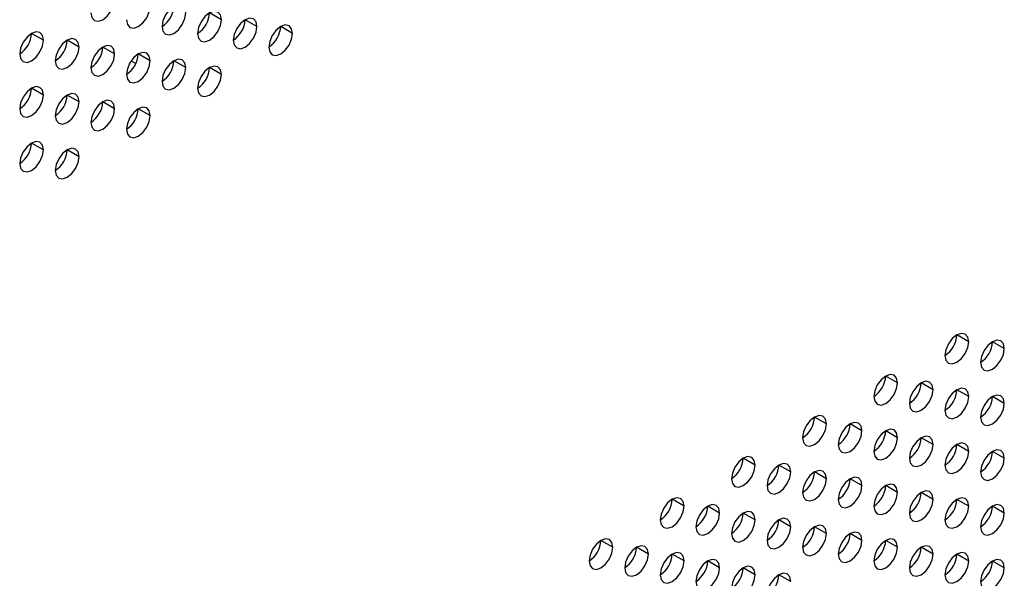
# Model space of a CAD drawing. Header units: millimetres. Extents: x 0 to 1118, y 0 to 864.
# Tile 186 of 256: x 941.07 to 950.85, y 637.95 to 643.49. Entities that reach past the tile are written whole.
import ezdxf

# ---------------------------------------------------------------- set-up
doc = ezdxf.new("R2010")
doc.units = ezdxf.units.MM

msp = doc.modelspace()

# ---------------------------------------------------------------- linework, layer by layer
at = {"color": 7, "linetype": 'Continuous', "lineweight": 25}
for p, q in [((943.0763, 643.4946), (942.9584, 643.5627)), ((943.4298, 643.4266), (943.312, 643.4946)), ((941.3085, 643.2907), (941.1906, 643.3587)), ((943.7834, 643.3585), (943.6655, 643.4265)), ((941.662, 643.2226), (941.5442, 643.2906)), ((942.0156, 643.1545), (941.8977, 643.2226)), ((942.3691, 643.0864), (942.2513, 643.1545)), ((942.1799, 643.0854), (942.2272, 643.0581)), ((942.7227, 643.0184), (942.6049, 643.0864)), ((943.0763, 642.9503), (942.9584, 643.0183)), ((941.3085, 642.7463), (941.1906, 642.8143)), ((941.662, 642.6782), (941.5442, 642.7463)), ((942.0156, 642.6102), (941.8977, 642.6782)), ((942.3691, 642.5421), (942.2513, 642.6101)), ((941.3085, 642.202), (941.1906, 642.27)), ((941.662, 642.1339), (941.5442, 642.2019)), ((950.5009, 640.2958), (950.383, 640.3639)), ((950.8544, 640.2278), (950.7366, 640.2958)), ((949.7938, 639.8876), (949.6759, 639.9557)), ((950.1473, 639.8195), (950.0295, 639.8876)), ((950.5009, 639.7515), (950.383, 639.8195)), ((950.8544, 639.6834), (950.7366, 639.7514)), ((949.0867, 639.4794), (948.9688, 639.5475)), ((949.4402, 639.4113), (949.3224, 639.4794)), ((949.7938, 639.3433), (949.6759, 639.4113)), ((950.1473, 639.2752), (950.0295, 639.3432)), ((950.5009, 639.2071), (950.383, 639.2751)), ((948.3796, 639.0712), (948.2617, 639.1393)), ((950.8544, 639.139), (950.7366, 639.2071)), ((948.7331, 639.0031), (948.6153, 639.0712)), ((949.0867, 638.9351), (948.9688, 639.0031)), ((949.4402, 638.867), (949.3224, 638.935)), ((949.7938, 638.7989), (949.6759, 638.8669)), ((950.1473, 638.7308), (950.0295, 638.7989)), ((947.6724, 638.663), (947.5546, 638.731)), ((948.026, 638.5949), (947.9082, 638.663)), ((950.5009, 638.6627), (950.383, 638.7308)), ((950.8544, 638.5947), (950.7366, 638.6627)), ((948.3796, 638.5269), (948.2617, 638.5949)), ((948.7331, 638.4588), (948.6153, 638.5268)), ((949.0867, 638.3907), (948.9688, 638.4587)), ((949.4402, 638.3226), (949.3224, 638.3907)), ((946.9653, 638.2548), (946.8475, 638.3228)), ((947.3189, 638.1867), (947.201, 638.2548)), ((949.7938, 638.2545), (949.6759, 638.3226)), ((950.1473, 638.1865), (950.0295, 638.2545)), ((947.6724, 638.1187), (947.5546, 638.1867)), ((950.5009, 638.1184), (950.383, 638.1864)), ((948.026, 638.0506), (947.9082, 638.1186)), ((950.8544, 638.0503), (950.7366, 638.1183)), ((948.3796, 637.9825), (948.2617, 638.0505)), ((948.7331, 637.9144), (948.6153, 637.9825))]:
    msp.add_line(p, q, dxfattribs=at)
at = {"color": 7, "linetype": 'Continuous', "lineweight": 25, "flags": 128}
for points in [[(941.7799, 643.5628), (941.7889, 643.5159), (941.8144, 643.4865), (941.8526, 643.4791), (941.8977, 643.4948), (941.9428, 643.5311), (941.9811, 643.5827), (942.0066, 643.6416), (942.0156, 643.6989)], [(942.7227, 643.5627), (942.7137, 643.6096), (942.6882, 643.639), (942.6499, 643.6465), (942.6049, 643.6308), (942.5598, 643.5944), (942.5215, 643.5428), (942.496, 643.4839), (942.487, 643.4267)], [(942.1334, 643.4947), (942.1424, 643.4478), (942.168, 643.4184), (942.2062, 643.411), (942.2513, 643.4267), (942.2964, 643.4631), (942.3346, 643.5146), (942.3602, 643.5735), (942.3691, 643.6308)], [(942.487, 643.4267), (942.496, 643.3798), (942.5215, 643.3504), (942.5598, 643.3429), (942.6049, 643.3586), (942.6499, 643.395), (942.6882, 643.4466), (942.7137, 643.5055), (942.7227, 643.5627)], [(943.0763, 643.4946), (943.0673, 643.5415), (943.0417, 643.5709), (943.0035, 643.5784), (942.9584, 643.5627), (942.9133, 643.5263), (942.8751, 643.4747), (942.8495, 643.4158), (942.8406, 643.3586)], [(942.8406, 643.3586), (942.8495, 643.3117), (942.8751, 643.2823), (942.9133, 643.2748), (942.9584, 643.2905), (943.0035, 643.3269), (943.0417, 643.3785), (943.0673, 643.4374), (943.0763, 643.4946)], [(943.4298, 643.4266), (943.4208, 643.4735), (943.3953, 643.5029), (943.3571, 643.5103), (943.312, 643.4946), (943.2669, 643.4582), (943.2286, 643.4067), (943.2031, 643.3478), (943.1941, 643.2905)], [(943.7834, 643.3585), (943.7744, 643.4054), (943.7488, 643.4348), (943.7106, 643.4422), (943.6655, 643.4265), (943.6204, 643.3901), (943.5822, 643.3386), (943.5566, 643.2797), (943.5477, 643.2224)], [(941.3085, 643.2907), (941.2995, 643.3376), (941.274, 643.367), (941.2357, 643.3744), (941.1906, 643.3587), (941.1455, 643.3223), (941.1073, 643.2708), (941.0818, 643.2119), (941.0728, 643.1546)], [(943.1941, 643.2905), (943.2031, 643.2436), (943.2286, 643.2142), (943.2669, 643.2068), (943.312, 643.2224), (943.3571, 643.2588), (943.3953, 643.3104), (943.4208, 643.3693), (943.4298, 643.4266)], [(943.5477, 643.2224), (943.5566, 643.1755), (943.5822, 643.1461), (943.6204, 643.1387), (943.6655, 643.1544), (943.7106, 643.1908), (943.7488, 643.2423), (943.7744, 643.3012), (943.7834, 643.3585)], [(941.0728, 643.1546), (941.0818, 643.1077), (941.1073, 643.0783), (941.1455, 643.0709), (941.1906, 643.0865), (941.2357, 643.1229), (941.274, 643.1745), (941.2995, 643.2334), (941.3085, 643.2907)], [(941.662, 643.2226), (941.6531, 643.2695), (941.6275, 643.2989), (941.5893, 643.3063), (941.5442, 643.2907), (941.4991, 643.2543), (941.4609, 643.2027), (941.4353, 643.1438), (941.4263, 643.0865)], [(941.4263, 643.0865), (941.4353, 643.0396), (941.4609, 643.0102), (941.4991, 643.0028), (941.5442, 643.0185), (941.5893, 643.0549), (941.6275, 643.1064), (941.6531, 643.1653), (941.662, 643.2226)], [(942.0156, 643.1545), (942.0066, 643.2014), (941.9811, 643.2308), (941.9428, 643.2383), (941.8977, 643.2226), (941.8526, 643.1862), (941.8144, 643.1346), (941.7889, 643.0757), (941.7799, 643.0184)], [(941.7799, 643.0184), (941.7889, 642.9715), (941.8144, 642.9421), (941.8526, 642.9347), (941.8977, 642.9504), (941.9428, 642.9868), (941.9811, 643.0384), (942.0066, 643.0973), (942.0156, 643.1545)], [(942.3691, 643.0864), (942.3602, 643.1333), (942.3346, 643.1627), (942.2964, 643.1702), (942.2513, 643.1545), (942.2062, 643.1181), (942.168, 643.0665), (942.1424, 643.0076), (942.1334, 642.9504)], [(942.1334, 642.9504), (942.1424, 642.9035), (942.168, 642.8741), (942.2062, 642.8666), (942.2513, 642.8823), (942.2964, 642.9187), (942.3346, 642.9703), (942.3602, 643.0292), (942.3691, 643.0864)], [(942.7227, 643.0184), (942.7137, 643.0653), (942.6882, 643.0947), (942.6499, 643.1021), (942.6049, 643.0864), (942.5598, 643.05), (942.5215, 642.9985), (942.496, 642.9396), (942.487, 642.8823)], [(942.487, 642.8823), (942.496, 642.8354), (942.5215, 642.806), (942.5598, 642.7986), (942.6049, 642.8142), (942.6499, 642.8506), (942.6882, 642.9022), (942.7137, 642.9611), (942.7227, 643.0184)], [(943.0763, 642.9503), (943.0673, 642.9972), (943.0417, 643.0266), (943.0035, 643.034), (942.9584, 643.0183), (942.9133, 642.9819), (942.8751, 642.9304), (942.8495, 642.8715), (942.8406, 642.8142)], [(942.8406, 642.8142), (942.8495, 642.7673), (942.8751, 642.7379), (942.9133, 642.7305), (942.9584, 642.7462), (943.0035, 642.7826), (943.0417, 642.8341), (943.0673, 642.893), (943.0763, 642.9503)], [(941.3085, 642.7463), (941.2995, 642.7932), (941.274, 642.8226), (941.2357, 642.83), (941.1906, 642.8144), (941.1455, 642.778), (941.1073, 642.7264), (941.0818, 642.6675), (941.0728, 642.6102)], [(941.662, 642.6782), (941.6531, 642.7251), (941.6275, 642.7545), (941.5893, 642.762), (941.5442, 642.7463), (941.4991, 642.7099), (941.4609, 642.6583), (941.4353, 642.5994), (941.4263, 642.5422)], [(941.0728, 642.6102), (941.0818, 642.5633), (941.1073, 642.5339), (941.1455, 642.5265), (941.1906, 642.5422), (941.2357, 642.5786), (941.274, 642.6302), (941.2995, 642.6891), (941.3085, 642.7463)], [(941.4263, 642.5422), (941.4353, 642.4953), (941.4609, 642.4659), (941.4991, 642.4584), (941.5442, 642.4741), (941.5893, 642.5105), (941.6275, 642.5621), (941.6531, 642.621), (941.662, 642.6782)], [(942.0156, 642.6102), (942.0066, 642.6571), (941.9811, 642.6865), (941.9428, 642.6939), (941.8977, 642.6782), (941.8526, 642.6418), (941.8144, 642.5902), (941.7889, 642.5313), (941.7799, 642.4741)], [(941.7799, 642.4741), (941.7889, 642.4272), (941.8144, 642.3978), (941.8526, 642.3904), (941.8977, 642.406), (941.9428, 642.4424), (941.9811, 642.494), (942.0066, 642.5529), (942.0156, 642.6102)], [(942.3691, 642.5421), (942.3602, 642.589), (942.3346, 642.6184), (942.2964, 642.6258), (942.2513, 642.6101), (942.2062, 642.5737), (942.168, 642.5222), (942.1424, 642.4633), (942.1334, 642.406)], [(942.1334, 642.406), (942.1424, 642.3591), (942.168, 642.3297), (942.2062, 642.3223), (942.2513, 642.338), (942.2964, 642.3743), (942.3346, 642.4259), (942.3602, 642.4848), (942.3691, 642.5421)], [(941.3085, 642.202), (941.2995, 642.2489), (941.274, 642.2783), (941.2357, 642.2857), (941.1906, 642.27), (941.1455, 642.2336), (941.1073, 642.182), (941.0818, 642.1231), (941.0728, 642.0659)], [(941.0728, 642.0659), (941.0818, 642.019), (941.1073, 641.9896), (941.1455, 641.9822), (941.1906, 641.9978), (941.2357, 642.0342), (941.274, 642.0858), (941.2995, 642.1447), (941.3085, 642.202)], [(941.662, 642.1339), (941.6531, 642.1808), (941.6275, 642.2102), (941.5893, 642.2176), (941.5442, 642.2019), (941.4991, 642.1655), (941.4609, 642.114), (941.4353, 642.0551), (941.4263, 641.9978)], [(941.4263, 641.9978), (941.4353, 641.9509), (941.4609, 641.9215), (941.4991, 641.9141), (941.5442, 641.9298), (941.5893, 641.9661), (941.6275, 642.0177), (941.6531, 642.0766), (941.662, 642.1339)], [(950.5009, 640.2958), (950.4919, 640.3427), (950.4664, 640.3721), (950.4281, 640.3796), (950.383, 640.3639), (950.3379, 640.3275), (950.2997, 640.2759), (950.2741, 640.217), (950.2652, 640.1598)], [(950.8544, 640.2278), (950.8455, 640.2747), (950.8199, 640.3041), (950.7817, 640.3115), (950.7366, 640.2958), (950.6915, 640.2594), (950.6532, 640.2078), (950.6277, 640.1489), (950.6187, 640.0917)], [(950.2652, 640.1598), (950.2741, 640.1129), (950.2997, 640.0835), (950.3379, 640.076), (950.383, 640.0917), (950.4281, 640.1281), (950.4664, 640.1797), (950.4919, 640.2386), (950.5009, 640.2958)], [(950.6187, 640.0917), (950.6277, 640.0448), (950.6532, 640.0154), (950.6915, 640.0079), (950.7366, 640.0236), (950.7817, 640.06), (950.8199, 640.1116), (950.8455, 640.1705), (950.8544, 640.2278)], [(949.7938, 639.8876), (949.7848, 639.9345), (949.7593, 639.9639), (949.721, 639.9714), (949.6759, 639.9557), (949.6308, 639.9193), (949.5926, 639.8677), (949.567, 639.8088), (949.5581, 639.7516)], [(949.5581, 639.7516), (949.567, 639.7047), (949.5926, 639.6753), (949.6308, 639.6678), (949.6759, 639.6835), (949.721, 639.7199), (949.7593, 639.7715), (949.7848, 639.8304), (949.7938, 639.8876)], [(950.1473, 639.8195), (950.1384, 639.8664), (950.1128, 639.8958), (950.0746, 639.9033), (950.0295, 639.8876), (949.9844, 639.8512), (949.9461, 639.7996), (949.9206, 639.7407), (949.9116, 639.6835)], [(949.9116, 639.6835), (949.9206, 639.6366), (949.9461, 639.6072), (949.9844, 639.5997), (950.0295, 639.6154), (950.0746, 639.6518), (950.1128, 639.7034), (950.1384, 639.7623), (950.1473, 639.8195)], [(950.5009, 639.7515), (950.4919, 639.7984), (950.4664, 639.8278), (950.4281, 639.8352), (950.383, 639.8195), (950.3379, 639.7831), (950.2997, 639.7316), (950.2741, 639.6727), (950.2652, 639.6154)], [(950.2652, 639.6154), (950.2741, 639.5685), (950.2997, 639.5391), (950.3379, 639.5317), (950.383, 639.5473), (950.4281, 639.5837), (950.4664, 639.6353), (950.4919, 639.6942), (950.5009, 639.7515)], [(950.8544, 639.6834), (950.8455, 639.7303), (950.8199, 639.7597), (950.7817, 639.7671), (950.7366, 639.7514), (950.6915, 639.7151), (950.6532, 639.6635), (950.6277, 639.6046), (950.6187, 639.5473)], [(950.6187, 639.5473), (950.6277, 639.5004), (950.6532, 639.471), (950.6915, 639.4636), (950.7366, 639.4793), (950.7817, 639.5157), (950.8199, 639.5672), (950.8455, 639.6261), (950.8544, 639.6834)], [(949.0867, 639.4794), (949.0777, 639.5263), (949.0521, 639.5557), (949.0139, 639.5632), (948.9688, 639.5475), (948.9237, 639.5111), (948.8855, 639.4595), (948.8599, 639.4006), (948.851, 639.3434)], [(948.851, 639.3434), (948.8599, 639.2965), (948.8855, 639.267), (948.9237, 639.2596), (948.9688, 639.2753), (949.0139, 639.3117), (949.0521, 639.3633), (949.0777, 639.4222), (949.0867, 639.4794)], [(949.4402, 639.4113), (949.4312, 639.4582), (949.4057, 639.4876), (949.3675, 639.4951), (949.3224, 639.4794), (949.2773, 639.443), (949.239, 639.3914), (949.2135, 639.3325), (949.2045, 639.2753)], [(949.7938, 639.3433), (949.7848, 639.3902), (949.7593, 639.4196), (949.721, 639.427), (949.6759, 639.4113), (949.6308, 639.3749), (949.5926, 639.3234), (949.567, 639.2645), (949.5581, 639.2072)], [(949.2045, 639.2753), (949.2135, 639.2284), (949.239, 639.199), (949.2773, 639.1915), (949.3224, 639.2072), (949.3675, 639.2436), (949.4057, 639.2952), (949.4312, 639.3541), (949.4402, 639.4113)], [(949.5581, 639.2072), (949.567, 639.1603), (949.5926, 639.1309), (949.6308, 639.1235), (949.6759, 639.1391), (949.721, 639.1755), (949.7593, 639.2271), (949.7848, 639.286), (949.7938, 639.3433)], [(950.1473, 639.2752), (950.1384, 639.3221), (950.1128, 639.3515), (950.0746, 639.3589), (950.0295, 639.3432), (949.9844, 639.3068), (949.9461, 639.2553), (949.9206, 639.1964), (949.9116, 639.1391)], [(949.9116, 639.1391), (949.9206, 639.0922), (949.9461, 639.0628), (949.9844, 639.0554), (950.0295, 639.0711), (950.0746, 639.1075), (950.1128, 639.159), (950.1384, 639.2179), (950.1473, 639.2752)], [(950.5009, 639.2071), (950.4919, 639.254), (950.4664, 639.2834), (950.4281, 639.2908), (950.383, 639.2752), (950.3379, 639.2388), (950.2997, 639.1872), (950.2741, 639.1283), (950.2652, 639.071)], [(948.3796, 639.0712), (948.3706, 639.1181), (948.345, 639.1475), (948.3068, 639.1549), (948.2617, 639.1393), (948.2166, 639.1029), (948.1784, 639.0513), (948.1528, 638.9924), (948.1439, 638.9351)], [(950.2652, 639.071), (950.2741, 639.0241), (950.2997, 638.9947), (950.3379, 638.9873), (950.383, 639.003), (950.4281, 639.0394), (950.4664, 639.091), (950.4919, 639.1498), (950.5009, 639.2071)], [(950.8544, 639.139), (950.8455, 639.1859), (950.8199, 639.2153), (950.7817, 639.2228), (950.7366, 639.2071), (950.6915, 639.1707), (950.6532, 639.1191), (950.6277, 639.0602), (950.6187, 639.003)], [(950.6187, 639.003), (950.6277, 638.9561), (950.6532, 638.9267), (950.6915, 638.9192), (950.7366, 638.9349), (950.7817, 638.9713), (950.8199, 639.0229), (950.8455, 639.0818), (950.8544, 639.139)], [(948.1439, 638.9351), (948.1528, 638.8882), (948.1784, 638.8588), (948.2166, 638.8514), (948.2617, 638.8671), (948.3068, 638.9035), (948.345, 638.9551), (948.3706, 639.014), (948.3796, 639.0712)], [(948.7331, 639.0031), (948.7241, 639.05), (948.6986, 639.0794), (948.6604, 639.0869), (948.6153, 639.0712), (948.5702, 639.0348), (948.5319, 638.9832), (948.5064, 638.9243), (948.4974, 638.8671)], [(948.4974, 638.8671), (948.5064, 638.8202), (948.5319, 638.7908), (948.5702, 638.7833), (948.6153, 638.799), (948.6604, 638.8354), (948.6986, 638.887), (948.7241, 638.9459), (948.7331, 639.0031)], [(949.0867, 638.9351), (949.0777, 638.982), (949.0521, 639.0114), (949.0139, 639.0188), (948.9688, 639.0031), (948.9237, 638.9667), (948.8855, 638.9151), (948.8599, 638.8563), (948.851, 638.799)], [(949.4402, 638.867), (949.4312, 638.9139), (949.4057, 638.9433), (949.3675, 638.9507), (949.3224, 638.935), (949.2773, 638.8986), (949.239, 638.8471), (949.2135, 638.7882), (949.2045, 638.7309)], [(948.851, 638.799), (948.8599, 638.7521), (948.8855, 638.7227), (948.9237, 638.7153), (948.9688, 638.7309), (949.0139, 638.7673), (949.0521, 638.8189), (949.0777, 638.8778), (949.0867, 638.9351)], [(949.2045, 638.7309), (949.2135, 638.684), (949.239, 638.6546), (949.2773, 638.6472), (949.3224, 638.6629), (949.3675, 638.6993), (949.4057, 638.7508), (949.4312, 638.8097), (949.4402, 638.867)], [(949.7938, 638.7989), (949.7848, 638.8458), (949.7593, 638.8752), (949.721, 638.8826), (949.6759, 638.867), (949.6308, 638.8306), (949.5926, 638.779), (949.567, 638.7201), (949.5581, 638.6628)], [(947.6724, 638.663), (947.6635, 638.7099), (947.6379, 638.7393), (947.5997, 638.7467), (947.5546, 638.7311), (947.5095, 638.6947), (947.4713, 638.6431), (947.4457, 638.5842), (947.4367, 638.5269)], [(949.5581, 638.6628), (949.567, 638.6159), (949.5926, 638.5865), (949.6308, 638.5791), (949.6759, 638.5948), (949.721, 638.6312), (949.7593, 638.6827), (949.7848, 638.7416), (949.7938, 638.7989)], [(950.1473, 638.7308), (950.1384, 638.7777), (950.1128, 638.8071), (950.0746, 638.8146), (950.0295, 638.7989), (949.9844, 638.7625), (949.9461, 638.7109), (949.9206, 638.652), (949.9116, 638.5948)], [(950.5009, 638.6627), (950.4919, 638.7096), (950.4664, 638.7391), (950.4281, 638.7465), (950.383, 638.7308), (950.3379, 638.6944), (950.2997, 638.6428), (950.2741, 638.5839), (950.2652, 638.5267)], [(947.4367, 638.5269), (947.4457, 638.48), (947.4713, 638.4506), (947.5095, 638.4432), (947.5546, 638.4589), (947.5997, 638.4953), (947.6379, 638.5469), (947.6635, 638.6058), (947.6724, 638.663)], [(948.026, 638.5949), (948.017, 638.6418), (947.9915, 638.6712), (947.9533, 638.6787), (947.9082, 638.663), (947.8631, 638.6266), (947.8248, 638.575), (947.7993, 638.5161), (947.7903, 638.4589)], [(949.9116, 638.5948), (949.9206, 638.5479), (949.9461, 638.5185), (949.9844, 638.511), (950.0295, 638.5267), (950.0746, 638.5631), (950.1128, 638.6147), (950.1384, 638.6736), (950.1473, 638.7308)], [(950.2652, 638.5267), (950.2741, 638.4798), (950.2997, 638.4504), (950.3379, 638.4429), (950.383, 638.4586), (950.4281, 638.495), (950.4664, 638.5466), (950.4919, 638.6055), (950.5009, 638.6627)], [(950.8544, 638.5947), (950.8455, 638.6416), (950.8199, 638.671), (950.7817, 638.6784), (950.7366, 638.6627), (950.6915, 638.6263), (950.6532, 638.5748), (950.6277, 638.5159), (950.6187, 638.4586)], [(947.7903, 638.4589), (947.7993, 638.412), (947.8248, 638.3826), (947.8631, 638.3751), (947.9082, 638.3908), (947.9533, 638.4272), (947.9915, 638.4788), (948.017, 638.5377), (948.026, 638.5949)], [(948.3796, 638.5269), (948.3706, 638.5738), (948.345, 638.6032), (948.3068, 638.6106), (948.2617, 638.5949), (948.2166, 638.5585), (948.1784, 638.5069), (948.1528, 638.448), (948.1439, 638.3908)], [(950.6187, 638.4586), (950.6277, 638.4117), (950.6532, 638.3823), (950.6915, 638.3749), (950.7366, 638.3905), (950.7817, 638.4269), (950.8199, 638.4785), (950.8455, 638.5374), (950.8544, 638.5947)], [(948.1439, 638.3908), (948.1528, 638.3439), (948.1784, 638.3145), (948.2166, 638.3071), (948.2617, 638.3227), (948.3068, 638.3591), (948.345, 638.4107), (948.3706, 638.4696), (948.3796, 638.5269)], [(948.7331, 638.4588), (948.7241, 638.5057), (948.6986, 638.5351), (948.6604, 638.5425), (948.6153, 638.5268), (948.5702, 638.4904), (948.5319, 638.4389), (948.5064, 638.38), (948.4974, 638.3227)], [(948.4974, 638.3227), (948.5064, 638.2758), (948.5319, 638.2464), (948.5702, 638.239), (948.6153, 638.2547), (948.6604, 638.291), (948.6986, 638.3426), (948.7241, 638.4015), (948.7331, 638.4588)], [(949.0867, 638.3907), (949.0777, 638.4376), (949.0521, 638.467), (949.0139, 638.4744), (948.9688, 638.4588), (948.9237, 638.4224), (948.8855, 638.3708), (948.8599, 638.3119), (948.851, 638.2546)], [(948.851, 638.2546), (948.8599, 638.2077), (948.8855, 638.1783), (948.9237, 638.1709), (948.9688, 638.1866), (949.0139, 638.223), (949.0521, 638.2745), (949.0777, 638.3334), (949.0867, 638.3907)], [(949.4402, 638.3226), (949.4312, 638.3695), (949.4057, 638.3989), (949.3675, 638.4064), (949.3224, 638.3907), (949.2773, 638.3543), (949.239, 638.3027), (949.2135, 638.2438), (949.2045, 638.1866)], [(946.9653, 638.2548), (946.9564, 638.3017), (946.9308, 638.3311), (946.8926, 638.3385), (946.8475, 638.3229), (946.8024, 638.2865), (946.7642, 638.2349), (946.7386, 638.176), (946.7296, 638.1187)], [(946.7296, 638.1187), (946.7386, 638.0718), (946.7642, 638.0424), (946.8024, 638.035), (946.8475, 638.0507), (946.8926, 638.0871), (946.9308, 638.1387), (946.9564, 638.1976), (946.9653, 638.2548)], [(947.3189, 638.1867), (947.3099, 638.2336), (947.2844, 638.263), (947.2461, 638.2705), (947.201, 638.2548), (947.1559, 638.2184), (947.1177, 638.1668), (947.0922, 638.1079), (947.0832, 638.0507)], [(949.2045, 638.1866), (949.2135, 638.1397), (949.239, 638.1102), (949.2773, 638.1028), (949.3224, 638.1185), (949.3675, 638.1549), (949.4057, 638.2065), (949.4312, 638.2654), (949.4402, 638.3226)], [(949.7938, 638.2545), (949.7848, 638.3014), (949.7593, 638.3308), (949.721, 638.3383), (949.6759, 638.3226), (949.6308, 638.2862), (949.5926, 638.2346), (949.567, 638.1757), (949.5581, 638.1185)], [(949.5581, 638.1185), (949.567, 638.0716), (949.5926, 638.0422), (949.6308, 638.0347), (949.6759, 638.0504), (949.721, 638.0868), (949.7593, 638.1384), (949.7848, 638.1973), (949.7938, 638.2545)], [(950.1473, 638.1865), (950.1384, 638.2334), (950.1128, 638.2628), (950.0746, 638.2702), (950.0295, 638.2545), (949.9844, 638.2181), (949.9461, 638.1666), (949.9206, 638.1077), (949.9116, 638.0504)], [(947.0832, 638.0507), (947.0922, 638.0038), (947.1177, 637.9744), (947.1559, 637.9669), (947.201, 637.9826), (947.2461, 638.019), (947.2844, 638.0706), (947.3099, 638.1295), (947.3189, 638.1867)], [(947.6724, 638.1187), (947.6635, 638.1656), (947.6379, 638.195), (947.5997, 638.2024), (947.5546, 638.1867), (947.5095, 638.1503), (947.4713, 638.0987), (947.4457, 638.0398), (947.4367, 637.9826)], [(949.9116, 638.0504), (949.9206, 638.0035), (949.9461, 637.9741), (949.9844, 637.9667), (950.0295, 637.9823), (950.0746, 638.0187), (950.1128, 638.0703), (950.1384, 638.1292), (950.1473, 638.1865)], [(950.5009, 638.1184), (950.4919, 638.1653), (950.4664, 638.1947), (950.4281, 638.2021), (950.383, 638.1864), (950.3379, 638.15), (950.2997, 638.0985), (950.2741, 638.0396), (950.2652, 637.9823)], [(947.4367, 637.9826), (947.4457, 637.9357), (947.4713, 637.9063), (947.5095, 637.8989), (947.5546, 637.9145), (947.5997, 637.9509), (947.6379, 638.0025), (947.6635, 638.0614), (947.6724, 638.1187)], [(948.026, 638.0506), (948.017, 638.0975), (947.9915, 638.1269), (947.9533, 638.1343), (947.9082, 638.1186), (947.8631, 638.0822), (947.8248, 638.0307), (947.7993, 637.9718), (947.7903, 637.9145)], [(948.3796, 637.9825), (948.3706, 638.0294), (948.345, 638.0588), (948.3068, 638.0662), (948.2617, 638.0506), (948.2166, 638.0142), (948.1784, 637.9626), (948.1528, 637.9037), (948.1439, 637.8464)], [(950.2652, 637.9823), (950.2741, 637.9354), (950.2997, 637.906), (950.3379, 637.8986), (950.383, 637.9143), (950.4281, 637.9507), (950.4664, 638.0022), (950.4919, 638.0611), (950.5009, 638.1184)], [(950.8544, 638.0503), (950.8455, 638.0972), (950.8199, 638.1266), (950.7817, 638.134), (950.7366, 638.1184), (950.6915, 638.082), (950.6532, 638.0304), (950.6277, 637.9715), (950.6187, 637.9142)], [(947.7903, 637.9145), (947.7993, 637.8676), (947.8248, 637.8382), (947.8631, 637.8308), (947.9082, 637.8464), (947.9533, 637.8828), (947.9915, 637.9344), (948.017, 637.9933), (948.026, 638.0506)], [(948.1439, 637.8464), (948.1528, 637.7995), (948.1784, 637.7701), (948.2166, 637.7627), (948.2617, 637.7784), (948.3068, 637.8148), (948.345, 637.8663), (948.3706, 637.9252), (948.3796, 637.9825)], [(948.7331, 637.9144), (948.7241, 637.9613), (948.6986, 637.9907), (948.6604, 637.9981), (948.6153, 637.9825), (948.5702, 637.9461), (948.5319, 637.8945), (948.5064, 637.8356), (948.4974, 637.7783)], [(950.6187, 637.9142), (950.6277, 637.8673), (950.6532, 637.8379), (950.6915, 637.8305), (950.7366, 637.8462), (950.7817, 637.8826), (950.8199, 637.9342), (950.8455, 637.993), (950.8544, 638.0503)]]:
    msp.add_lwpolyline(points, dxfattribs=at)
at = {"color": 7, "linetype": 'Continuous', "lineweight": 25}
for centre in [(942.349, 643.6424), (942.7025, 643.5743), (943.0561, 643.5062), (940.9348, 643.3704), (943.4096, 643.4382), (941.2883, 643.3023), (941.6419, 643.2342), (941.9954, 643.1661), (942.349, 643.098), (942.7025, 643.03), (940.9348, 642.826), (941.2883, 642.7579), (941.6419, 642.6898), (941.9954, 642.6218), (940.9348, 642.2816), (941.2883, 642.2136), (950.1272, 640.3755), (950.4807, 640.3074), (949.42, 639.9673), (949.7736, 639.8992), (950.1272, 639.8311), (950.4807, 639.7631), (948.7129, 639.5591), (949.0665, 639.491), (949.42, 639.4229), (949.7736, 639.3549), (950.1272, 639.2868), (948.0058, 639.1509), (950.4807, 639.2187), (948.3594, 639.0828), (948.7129, 639.0147), (949.0665, 638.9467), (949.42, 638.8786), (949.7736, 638.8105), (947.2987, 638.7427), (947.6523, 638.6746), (950.1272, 638.7424), (950.4807, 638.6743), (948.0058, 638.6065), (948.3594, 638.5385), (948.7129, 638.4704), (949.0665, 638.4023), (946.5916, 638.3345), (946.9452, 638.2664), (949.42, 638.3342), (949.7736, 638.2661), (947.2987, 638.1983), (950.1272, 638.1981), (947.6523, 638.1303), (950.4807, 638.13), (948.0058, 638.0622), (948.3594, 637.9941)]:
    msp.add_arc(centre, 0.2561, 302.60548, 357.39452, dxfattribs=at)

doc.saveas('drawing.dxf')
